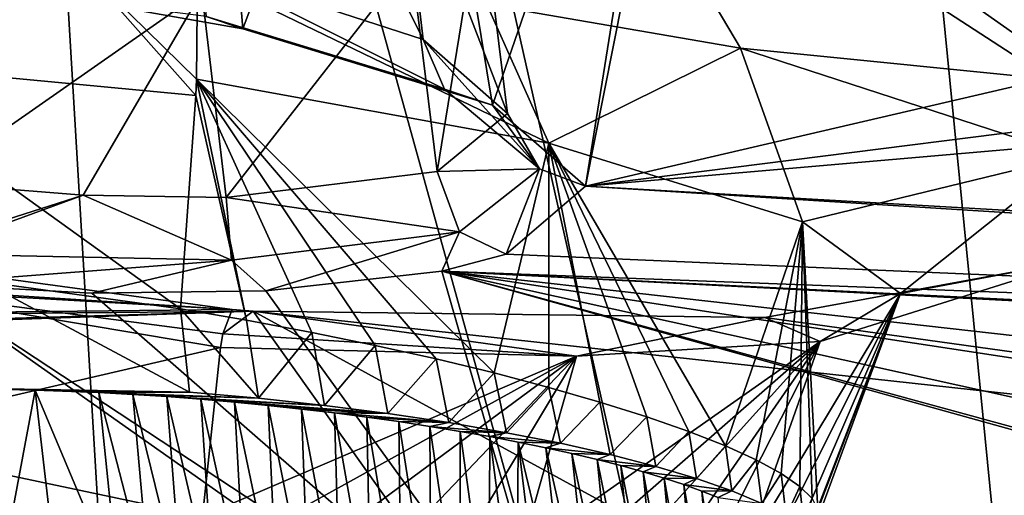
# Model space of a CAD drawing. Header units: metres. Extents: x -147 to 294, y -23 to 81.
# Tile 96 of 256: x 197.44 to 200.9, y 8.64 to 10.31. Entities that reach past the tile are written whole.
import ezdxf

# ---------------------------------------------------------------- set-up
doc = ezdxf.new("R2010")
doc.units = ezdxf.units.M
doc.layers.add('solid_AVA_153', color=7, linetype='CONTINUOUS')

msp = doc.modelspace()

# ---------------------------------------------------------------- linework, layer by layer
at = {"layer": 'solid_AVA_153'}
for points in [[(189.092773, 18.096491, 261.125153), (190.257843, 7.620778, 257.928436), (197.804337, 7.046436, 263.687531)], [(197.178711, 17.53776, 267.08786), (189.092773, 18.096491, 261.125153), (197.804337, 7.046436, 263.687531)], [(197.178711, 17.53776, 267.08786), (207.163498, 7.091622, 267.646393), (206.523483, 17.649658, 270.839233)], [(193.613342, 9.589371, 256.352936), (193.771042, 17.588665, 259.071411), (197.598633, 17.325182, 261.909821)], [(197.178711, 17.53776, 267.08786), (206.529602, 7.067866, 267.465027), (207.163498, 7.091622, 267.646393)], [(197.178711, 17.53776, 267.08786), (197.804337, 7.046436, 263.687531), (206.529602, 7.067866, 267.465027)], [(207.291779, 17.388544, 266.270386), (208.603088, 4.635914, 263.353302), (200.473083, 4.58493, 259.966278)], [(202.49733, 17.241199, 264.547913), (207.291779, 17.388544, 266.270386), (200.473083, 4.58493, 259.966278)], [(197.598633, 17.325182, 261.909821), (200.473083, 4.58493, 259.966278), (193.422699, 5.095963, 254.693085)], [(193.613342, 9.589371, 256.352936), (197.598633, 17.325182, 261.909821), (193.422699, 5.095963, 254.693085)], [(197.598633, 17.325182, 261.909821), (202.49733, 17.241199, 264.547913), (200.473083, 4.58493, 259.966278)], [(191.652023, 12.655334, 251.228699), (198.275375, 11.85704, 257.52124), (192.225754, 6.332683, 249.402283)], [(199.793411, 12.021956, 201.944031), (199.951828, 12.374597, 200.551773), (199.426102, 9.724922, 211.381897)], [(203.500153, 10.673873, 206.240829), (199.426102, 9.724922, 211.381897), (199.951828, 12.374597, 200.551773)], [(198.798859, 11.827229, 203.006683), (199.793411, 12.021956, 201.944031), (199.098846, 10.009295, 210.285889)], [(199.793411, 12.021956, 201.944031), (199.426102, 9.724922, 211.381897), (199.098846, 10.009295, 210.285889)], [(198.275375, 11.85704, 257.52124), (200.052322, 5.436277, 256.619995), (192.225754, 6.332683, 249.402283)], [(198.275375, 11.85704, 257.52124), (206.423767, 11.715429, 261.726685), (200.052322, 5.436277, 256.619995)], [(198.096176, 11.818125, 203.274017), (198.222031, 10.277216, 209.470612), (197.654617, 10.377578, 209.259949)], [(198.096176, 11.818125, 203.274017), (198.798859, 11.827229, 203.006683), (198.222031, 10.277216, 209.470612)], [(198.798859, 11.827229, 203.006683), (199.098846, 10.009295, 210.285889), (198.222031, 10.277216, 209.470612)], [(206.423767, 11.715429, 261.726685), (206.57489, 6.023056, 260.103271), (200.052322, 5.436277, 256.619995)], [(199.079269, 10.363075, 219.437256), (199.970581, 10.209361, 219.845535), (199.228073, 11.462365, 214.206772)], [(204.423492, 10.64331, 215.103912), (199.228073, 11.462365, 214.206772), (201.176758, 10.08964, 219.990219)], [(199.970581, 10.209361, 219.845535), (201.176758, 10.08964, 219.990219), (199.228073, 11.462365, 214.206772)], [(198.427551, 11.10363, 210.258438), (198.077545, 10.493039, 209.777664), (198.855026, 10.240351, 210.475388)], [(198.769043, 10.978479, 210.664063), (198.427551, 11.10363, 210.258438), (198.855026, 10.240351, 210.475388)], [(198.769043, 10.978479, 210.664063), (198.855026, 10.240351, 210.475388), (199.152069, 9.97969, 211.448624)], [(199.059647, 10.728104, 211.627014), (198.769043, 10.978479, 210.664063), (199.152069, 9.97969, 211.448624)], [(193.681625, 10.834175, 255.404922), (194.246948, 5.120649, 254.084824), (201.245712, 4.63292, 259.237183)], [(200.681549, 10.346889, 260.555847), (193.681625, 10.834175, 255.404922), (201.245712, 4.63292, 259.237183)], [(198.812775, 10.519179, 212.620605), (199.059647, 10.728104, 211.627014), (198.904724, 9.776859, 212.446899)], [(199.059647, 10.728104, 211.627014), (199.152069, 9.97969, 211.448624), (198.904724, 9.776859, 212.446899)], [(203.500153, 10.673873, 206.240829), (204.208069, 10.329181, 207.469589), (199.426102, 9.724922, 211.381897)], [(196.792511, 10.162918, 220.281738), (197.650864, 10.501324, 219.365005), (196.152542, 10.507033, 220.034393)], [(196.792511, 10.162918, 220.281738), (198.056305, 10.043324, 219.95755), (197.650864, 10.501324, 219.365005)], [(198.059113, 10.101206, 219.916321), (198.062836, 10.473454, 219.321259), (197.650864, 10.501324, 219.365005)], [(198.056305, 10.043324, 219.95755), (198.059113, 10.101206, 219.916321), (197.650864, 10.501324, 219.365005)], [(198.077484, 10.409302, 213.383835), (198.812775, 10.519179, 212.620605), (198.162918, 9.685465, 213.221542)], [(198.077545, 10.493039, 209.777664), (198.092529, 10.320997, 209.628021), (198.930969, 10.065529, 210.348938)], [(198.855026, 10.240351, 210.475388), (198.077545, 10.493039, 209.777664), (198.930969, 10.065529, 210.348938)], [(198.812775, 10.519179, 212.620605), (198.904724, 9.776859, 212.446899), (198.162918, 9.685465, 213.221542)], [(199.297134, 9.875685, 220.22908), (198.062836, 10.473454, 219.321259), (198.059113, 10.101206, 219.916321)], [(199.297134, 9.875685, 220.22908), (199.079269, 10.363075, 219.437256), (198.062836, 10.473454, 219.321259)], [(198.077484, 10.409302, 213.383835), (197.115631, 9.73637, 213.547958), (197.042343, 10.432308, 213.700516)], [(200.681549, 10.346889, 260.555847), (209.356186, 4.718494, 262.470093), (208.7677, 10.432701, 263.776947)], [(198.077484, 10.409302, 213.383835), (197.661148, 9.692695, 213.450653), (197.115631, 9.73637, 213.547958)], [(198.077484, 10.409302, 213.383835), (198.162918, 9.685465, 213.221542), (197.661148, 9.692695, 213.450653)], [(198.092529, 10.320997, 209.628021), (197.654617, 10.377578, 209.259949), (198.222031, 10.277216, 209.470612)], [(199.297134, 9.875685, 220.22908), (199.970581, 10.209361, 219.845535), (199.079269, 10.363075, 219.437256)], [(200.681549, 10.346889, 260.555847), (201.245712, 4.63292, 259.237183), (209.356186, 4.718494, 262.470093)], [(198.930969, 10.065529, 210.348938), (198.092529, 10.320997, 209.628021), (198.222031, 10.277216, 209.470612)], [(204.208069, 10.329181, 207.469589), (204.847824, 10.195432, 207.870956), (199.426102, 9.724922, 211.381897)], [(180.29892, 10.298569, 219.95163), (197.029724, 7.313323, 224.01593), (197.737366, 7.213188, 224.227509)], [(189.634552, 7.903224, 225.091797), (180.29892, 10.298569, 219.95163), (197.737366, 7.213188, 224.227509)], [(180.29892, 10.298569, 219.95163), (197.708282, 8.080907, 219.666672), (196.403427, 8.060143, 220.375366)], [(188.881287, 9.11427, 219.36058), (197.708282, 8.080907, 219.666672), (180.29892, 10.298569, 219.95163)], [(198.930969, 10.065529, 210.348938), (198.222031, 10.277216, 209.470612), (199.098846, 10.009295, 210.285889)], [(198.855026, 10.240351, 210.475388), (198.930969, 10.065529, 210.348938), (199.26474, 9.78537, 211.400085)], [(198.855026, 10.240351, 210.475388), (199.26474, 9.78537, 211.400085), (199.152069, 9.97969, 211.448624)], [(199.297134, 9.875685, 220.22908), (200.188736, 9.59889, 221.079346), (199.970581, 10.209361, 219.845535)], [(199.970581, 10.209361, 219.845535), (201.137085, 9.830747, 221.332138), (201.176758, 10.08964, 219.990219)], [(200.188736, 9.59889, 221.079346), (201.137085, 9.830747, 221.332138), (199.970581, 10.209361, 219.845535)], [(204.847824, 10.195432, 207.870956), (205.614578, 9.370264, 211.145309), (199.426102, 9.724922, 211.381897)], [(196.792511, 10.162918, 220.281738), (197.306747, 9.38961, 220.254379), (198.003159, 9.294065, 220.102661)], [(198.056305, 10.043324, 219.95755), (196.792511, 10.162918, 220.281738), (198.003159, 9.294065, 220.102661)], [(198.234772, 9.254116, 220.100479), (198.059113, 10.101206, 219.916321), (198.056305, 10.043324, 219.95755)], [(199.104813, 9.068226, 220.31781), (199.297134, 9.875685, 220.22908), (198.059113, 10.101206, 219.916321)], [(198.901276, 9.117554, 220.231339), (199.104813, 9.068226, 220.31781), (198.059113, 10.101206, 219.916321)], [(198.687149, 9.165307, 220.165649), (198.901276, 9.117554, 220.231339), (198.059113, 10.101206, 219.916321)], [(198.463882, 9.211031, 220.121719), (198.687149, 9.165307, 220.165649), (198.059113, 10.101206, 219.916321)], [(198.234772, 9.254116, 220.100479), (198.463882, 9.211031, 220.121719), (198.059113, 10.101206, 219.916321)], [(198.234772, 9.254116, 220.100479), (198.056305, 10.043324, 219.95755), (198.003159, 9.294065, 220.102661)], [(198.930969, 10.065529, 210.348938), (199.098846, 10.009295, 210.285889), (199.26474, 9.78537, 211.400085)], [(199.26474, 9.78537, 211.400085), (199.098846, 10.009295, 210.285889), (199.426102, 9.724922, 211.381897)], [(198.904724, 9.776859, 212.446899), (199.152069, 9.97969, 211.448624), (199.26474, 9.78537, 211.400085)], [(189.975189, 9.878017, 215.081177), (197.096222, 9.381344, 213.775894), (199.16304, 7.925612, 219.826782)], [(190.904694, 9.541573, 216.094681), (189.975189, 9.878017, 215.081177), (199.16304, 7.925612, 219.826782)], [(199.104813, 9.068226, 220.31781), (199.297134, 9.017532, 220.424728), (199.297134, 9.875685, 220.22908)], [(199.917526, 8.811693, 221.031265), (200.188736, 9.59889, 221.079346), (199.297134, 9.875685, 220.22908)], [(199.788788, 8.862316, 220.856445), (199.917526, 8.811693, 221.031265), (199.297134, 9.875685, 220.22908)], [(199.641281, 8.913926, 220.695801), (199.788788, 8.862316, 220.856445), (199.297134, 9.875685, 220.22908)], [(199.47673, 8.96587, 220.551315), (199.641281, 8.913926, 220.695801), (199.297134, 9.875685, 220.22908)], [(199.297134, 9.017532, 220.424728), (199.47673, 8.96587, 220.551315), (199.297134, 9.875685, 220.22908)], [(200.188736, 9.59889, 221.079346), (200.5336, 9.347464, 222.251038), (201.137085, 9.830747, 221.332138)], [(200.5336, 9.347464, 222.251038), (201.167633, 9.467547, 223.25209), (201.137085, 9.830747, 221.332138)], [(198.162918, 9.685465, 213.221542), (198.904724, 9.776859, 212.446899), (198.983292, 9.564347, 212.48111)], [(198.904724, 9.776859, 212.446899), (199.26474, 9.78537, 211.400085), (198.983292, 9.564347, 212.48111)], [(198.983292, 9.564347, 212.48111), (199.26474, 9.78537, 211.400085), (199.147552, 9.485967, 212.514816)], [(199.26474, 9.78537, 211.400085), (199.426102, 9.724922, 211.381897), (199.147552, 9.485967, 212.514816)], [(197.661148, 9.692695, 213.450653), (197.098923, 9.514194, 213.587662), (197.115631, 9.73637, 213.547958)], [(199.147552, 9.485967, 212.514816), (199.426102, 9.724922, 211.381897), (212.10675, 8.927999, 212.06694)], [(199.426102, 9.724922, 211.381897), (205.614578, 9.370264, 211.145309), (212.10675, 8.927999, 212.06694)], [(197.661148, 9.692695, 213.450653), (197.097549, 9.487534, 213.606613), (197.098923, 9.514194, 213.587662)], [(197.661148, 9.692695, 213.450653), (198.18158, 9.464696, 213.27916), (197.097549, 9.487534, 213.606613)], [(197.661148, 9.692695, 213.450653), (198.162918, 9.685465, 213.221542), (198.18158, 9.464696, 213.27916)], [(198.162918, 9.685465, 213.221542), (198.983292, 9.564347, 212.48111), (198.18158, 9.464696, 213.27916)], [(199.917526, 8.811693, 221.031265), (200.026245, 8.762516, 221.218323), (200.188736, 9.59889, 221.079346)], [(200.026245, 8.762516, 221.218323), (200.113724, 8.715093, 221.415878), (200.188736, 9.59889, 221.079346)], [(200.113724, 8.715093, 221.415878), (200.179169, 8.669803, 221.621475), (200.188736, 9.59889, 221.079346)], [(200.179169, 8.669803, 221.621475), (200.22226, 8.627122, 221.833328), (200.188736, 9.59889, 221.079346)], [(200.242661, 8.587491, 222.050659), (200.5336, 9.347464, 222.251038), (200.188736, 9.59889, 221.079346)], [(200.22226, 8.627122, 221.833328), (200.242661, 8.587491, 222.050659), (200.188736, 9.59889, 221.079346)], [(193.081512, 9.582277, 226.611328), (198.183823, 9.291347, 225.506653), (196.342072, 9.54027, 225.022903)], [(193.081512, 9.582277, 226.611328), (193.184692, 9.237536, 228.522659), (198.183823, 9.291347, 225.506653)], [(198.18158, 9.464696, 213.27916), (198.983292, 9.564347, 212.48111), (198.302139, 9.356413, 213.402771)], [(198.983292, 9.564347, 212.48111), (198.921432, 9.426606, 212.857986), (198.302139, 9.356413, 213.402771)], [(198.983292, 9.564347, 212.48111), (199.147552, 9.485967, 212.514816), (198.921432, 9.426606, 212.857986)], [(191.092697, 9.365375, 216.810806), (190.904694, 9.541573, 216.094681), (199.16304, 7.925612, 219.826782)], [(196.844818, 9.37648, 224.625229), (196.342072, 9.54027, 225.022903), (198.183823, 9.291347, 225.506653)], [(198.18158, 9.464696, 213.27916), (197.096222, 9.381344, 213.775894), (197.097549, 9.487534, 213.606613)], [(199.147552, 9.485967, 212.514816), (212.10675, 8.927999, 212.06694), (198.921432, 9.426606, 212.857986)], [(198.18158, 9.464696, 213.27916), (197.691162, 9.348982, 213.677078), (197.096222, 9.381344, 213.775894)], [(198.18158, 9.464696, 213.27916), (198.302139, 9.356413, 213.402771), (197.691162, 9.348982, 213.677078)], [(201.167633, 9.467547, 223.25209), (200.056351, 9.26327, 224.828278), (205.902939, 8.450027, 227.55864)], [(200.251083, 9.178911, 223.467773), (200.056351, 9.26327, 224.828278), (201.167633, 9.467547, 223.25209)], [(200.5336, 9.347464, 222.251038), (200.251083, 9.178911, 223.467773), (201.167633, 9.467547, 223.25209)], [(198.302139, 9.356413, 213.402771), (198.921432, 9.426606, 212.857986), (199.36293, 7.889551, 219.927658)], [(204.402237, 7.901806, 218.143234), (199.36293, 7.889551, 219.927658), (198.921432, 9.426606, 212.857986)], [(213.536911, 8.669196, 213.102051), (214.191162, 8.646174, 213.174728), (198.921432, 9.426606, 212.857986)], [(205.735138, 8.657738, 214.240662), (198.921432, 9.426606, 212.857986), (214.191162, 8.646174, 213.174728)], [(212.977081, 8.725511, 212.886139), (213.536911, 8.669196, 213.102051), (198.921432, 9.426606, 212.857986)], [(212.10675, 8.927999, 212.06694), (212.977081, 8.725511, 212.886139), (198.921432, 9.426606, 212.857986)], [(204.43544, 8.585681, 214.886749), (198.921432, 9.426606, 212.857986), (205.735138, 8.657738, 214.240662)], [(203.95607, 8.051292, 217.537659), (204.402237, 7.901806, 218.143234), (198.921432, 9.426606, 212.857986)], [(203.757309, 8.35733, 216.131454), (203.95607, 8.051292, 217.537659), (198.921432, 9.426606, 212.857986)], [(204.43544, 8.585681, 214.886749), (203.757309, 8.35733, 216.131454), (198.921432, 9.426606, 212.857986)], [(197.306747, 9.38961, 220.254379), (196.742249, 9.024401, 220.514648), (198.033981, 9.001235, 220.041153)], [(197.096222, 9.381344, 213.775894), (199.36293, 7.889551, 219.927658), (199.16304, 7.925612, 219.826782)], [(197.096222, 9.381344, 213.775894), (197.691162, 9.348982, 213.677078), (199.36293, 7.889551, 219.927658)], [(197.306747, 9.38961, 220.254379), (198.033981, 9.001235, 220.041153), (198.003159, 9.294065, 220.102661)], [(191.026962, 9.217155, 217.550278), (191.092697, 9.365375, 216.810806), (199.16304, 7.925612, 219.826782)], [(198.143738, 9.157835, 224.80452), (196.774002, 8.84031, 224.042786), (196.844818, 9.37648, 224.625229)], [(198.151169, 9.206244, 224.892334), (196.844818, 9.37648, 224.625229), (198.183823, 9.291347, 225.506653)], [(198.151169, 9.206244, 224.892334), (198.143738, 9.157835, 224.80452), (196.844818, 9.37648, 224.625229)], [(197.691162, 9.348982, 213.677078), (198.302139, 9.356413, 213.402771), (199.36293, 7.889551, 219.927658)], [(199.992722, 8.450125, 223.136063), (200.251083, 9.178911, 223.467773), (200.5336, 9.347464, 222.251038)], [(200.089996, 8.468593, 222.926605), (199.992722, 8.450125, 223.136063), (200.5336, 9.347464, 222.251038)], [(200.163803, 8.491881, 222.710922), (200.089996, 8.468593, 222.926605), (200.5336, 9.347464, 222.251038)], [(200.213776, 8.51959, 222.491806), (200.163803, 8.491881, 222.710922), (200.5336, 9.347464, 222.251038)], [(200.239929, 8.551518, 222.271118), (200.213776, 8.51959, 222.491806), (200.5336, 9.347464, 222.251038)], [(200.242661, 8.587491, 222.050659), (200.239929, 8.551518, 222.271118), (200.5336, 9.347464, 222.251038)], [(192.070526, 9.070639, 230.201157), (198.848373, 8.453835, 230.183014), (198.25795, 9.285965, 225.502136)], [(192.7612, 9.124054, 229.449173), (192.070526, 9.070639, 230.201157), (198.25795, 9.285965, 225.502136)], [(193.184692, 9.237536, 228.522659), (192.7612, 9.124054, 229.449173), (198.25795, 9.285965, 225.502136)], [(193.184692, 9.237536, 228.522659), (198.25795, 9.285965, 225.502136), (198.183823, 9.291347, 225.506653)], [(198.003159, 9.294065, 220.102661), (198.033981, 9.001235, 220.041153), (198.27652, 8.979245, 220.046051)], [(198.234772, 9.254116, 220.100479), (198.003159, 9.294065, 220.102661), (198.27652, 8.979245, 220.046051)], [(198.151169, 9.206244, 224.892334), (198.183823, 9.291347, 225.506653), (198.25795, 9.285965, 225.502136)], [(199.394516, 9.12774, 224.433716), (198.151169, 9.206244, 224.892334), (198.25795, 9.285965, 225.502136)], [(199.753204, 8.468645, 229.672333), (205.902939, 8.450027, 227.55864), (198.25795, 9.285965, 225.502136)], [(200.056351, 9.26327, 224.828278), (198.25795, 9.285965, 225.502136), (205.902939, 8.450027, 227.55864)], [(198.848373, 8.453835, 230.183014), (199.753204, 8.468645, 229.672333), (198.25795, 9.285965, 225.502136)], [(199.394516, 9.12774, 224.433716), (198.25795, 9.285965, 225.502136), (200.056351, 9.26327, 224.828278)], [(198.234772, 9.254116, 220.100479), (198.27652, 8.979245, 220.046051), (198.463882, 9.211031, 220.121719)], [(200.251083, 9.178911, 223.467773), (199.394516, 9.12774, 224.433716), (200.056351, 9.26327, 224.828278)], [(190.295013, 9.06064, 218.737793), (191.026962, 9.217155, 217.550278), (199.16304, 7.925612, 219.826782)], [(199.394516, 9.12774, 224.433716), (198.143738, 9.157835, 224.80452), (198.151169, 9.206244, 224.892334)], [(198.463882, 9.211031, 220.121719), (198.27652, 8.979245, 220.046051), (198.509003, 8.95407, 220.07283)], [(198.463882, 9.211031, 220.121719), (198.509003, 8.95407, 220.07283), (198.687149, 9.165307, 220.165649)], [(199.198776, 8.439198, 223.996521), (199.394516, 9.12774, 224.433716), (200.251083, 9.178911, 223.467773)], [(199.393967, 8.430168, 223.856583), (199.198776, 8.439198, 223.996521), (200.251083, 9.178911, 223.467773)], [(199.572296, 8.426742, 223.698807), (199.393967, 8.430168, 223.856583), (200.251083, 9.178911, 223.467773)], [(199.732483, 8.428951, 223.524673), (199.572296, 8.426742, 223.698807), (200.251083, 9.178911, 223.467773)], [(199.873077, 8.436819, 223.336288), (199.732483, 8.428951, 223.524673), (200.251083, 9.178911, 223.467773)], [(199.992722, 8.450125, 223.136063), (199.873077, 8.436819, 223.336288), (200.251083, 9.178911, 223.467773)], [(190.150085, 9.161566, 230.931), (185.731079, 9.097225, 234.509171), (198.142365, 8.38507, 230.959305)], [(190.150085, 9.161566, 230.931), (198.142365, 8.38507, 230.959305), (198.848373, 8.453835, 230.183014)], [(191.155609, 9.0832, 230.720779), (190.150085, 9.161566, 230.931), (198.848373, 8.453835, 230.183014)], [(198.143738, 9.157835, 224.80452), (198.079956, 8.564494, 224.366226), (196.774002, 8.84031, 224.042786)], [(199.394516, 9.12774, 224.433716), (198.079956, 8.564494, 224.366226), (198.143738, 9.157835, 224.80452)], [(198.687149, 9.165307, 220.165649), (198.509003, 8.95407, 220.07283), (198.7314, 8.925687, 220.121536)], [(198.687149, 9.165307, 220.165649), (198.7314, 8.925687, 220.121536), (198.901276, 9.117554, 220.231339)], [(188.881287, 9.11427, 219.36058), (189.689194, 9.055021, 219.138077), (197.708282, 8.080907, 219.666672)], [(198.313995, 8.529805, 224.339218), (198.079956, 8.564494, 224.366226), (199.394516, 9.12774, 224.433716)], [(198.545425, 8.499624, 224.28833), (198.313995, 8.529805, 224.339218), (199.394516, 9.12774, 224.433716)], [(198.771332, 8.47424, 224.213974), (198.545425, 8.499624, 224.28833), (199.394516, 9.12774, 224.433716)], [(198.901276, 9.117554, 220.231339), (198.7314, 8.925687, 220.121536), (198.94519, 8.893691, 220.193512)], [(198.989883, 8.453944, 224.116409), (198.771332, 8.47424, 224.213974), (199.394516, 9.12774, 224.433716)], [(198.901276, 9.117554, 220.231339), (198.94519, 8.893691, 220.193512), (199.104813, 9.068226, 220.31781)], [(199.198776, 8.439198, 223.996521), (198.989883, 8.453944, 224.116409), (199.394516, 9.12774, 224.433716)], [(185.731079, 9.097225, 234.509171), (197.729904, 8.272342, 231.886612), (198.142365, 8.38507, 230.959305)], [(185.731079, 9.097225, 234.509171), (197.847168, 7.970449, 233.808823), (197.729904, 8.272342, 231.886612)], [(185.731079, 9.097225, 234.509171), (192.45784, 8.283632, 234.807159), (197.847168, 7.970449, 233.808823)], [(192.070526, 9.070639, 230.201157), (191.155609, 9.0832, 230.720779), (198.848373, 8.453835, 230.183014)], [(199.104813, 9.068226, 220.31781), (198.94519, 8.893691, 220.193512), (199.148911, 8.858461, 220.287445)], [(199.104813, 9.068226, 220.31781), (199.148911, 8.858461, 220.287445), (199.297134, 9.017532, 220.424728)], [(189.689194, 9.055021, 219.138077), (190.295013, 9.06064, 218.737793), (197.708282, 8.080907, 219.666672)], [(190.295013, 9.06064, 218.737793), (199.16304, 7.925612, 219.826782), (197.708282, 8.080907, 219.666672)], [(196.742249, 9.024401, 220.514648), (197.280136, 9.012153, 220.325455), (197.491898, 9.008346, 220.247849)], [(198.033981, 9.001235, 220.041153), (196.742249, 9.024401, 220.514648), (197.491898, 9.008346, 220.247849)], [(197.491898, 9.008346, 220.247849), (197.280136, 9.012153, 220.325455), (197.363693, 8.330276, 220.143967)], [(197.491898, 9.008346, 220.247849), (197.363693, 8.330276, 220.143967), (197.57193, 8.320494, 220.06749)], [(197.491898, 9.008346, 220.247849), (197.57193, 8.320494, 220.06749), (197.787216, 8.305918, 220.012314)], [(197.716125, 8.999768, 220.189941), (197.491898, 9.008346, 220.247849), (197.787216, 8.305918, 220.012314)], [(198.033981, 9.001235, 220.041153), (197.491898, 9.008346, 220.247849), (197.716125, 8.999768, 220.189941)], [(198.27652, 8.979245, 220.046051), (198.033981, 9.001235, 220.041153), (197.716125, 8.999768, 220.189941)], [(197.716125, 8.999768, 220.189941), (197.787216, 8.305918, 220.012314), (197.897369, 8.296906, 219.99295)], [(197.835388, 8.993154, 220.170029), (197.716125, 8.999768, 220.189941), (197.897369, 8.296906, 219.99295)], [(198.27652, 8.979245, 220.046051), (197.716125, 8.999768, 220.189941), (197.835388, 8.993154, 220.170029)], [(199.297134, 9.017532, 220.424728), (199.148911, 8.858461, 220.287445), (199.338272, 8.821137, 220.399307)], [(199.297134, 9.017532, 220.424728), (199.338272, 8.821137, 220.399307), (199.47673, 8.96587, 220.551315)], [(197.835388, 8.993154, 220.170029), (197.897369, 8.296906, 219.99295), (198.00827, 8.286804, 219.979294)], [(197.954895, 8.985239, 220.156937), (197.835388, 8.993154, 220.170029), (198.00827, 8.286804, 219.979294)], [(198.509003, 8.95407, 220.07283), (197.835388, 8.993154, 220.170029), (197.954895, 8.985239, 220.156937)], [(198.509003, 8.95407, 220.07283), (198.27652, 8.979245, 220.046051), (197.835388, 8.993154, 220.170029)], [(197.954895, 8.985239, 220.156937), (198.00827, 8.286804, 219.979294), (198.119644, 8.275631, 219.971375)], [(198.074249, 8.976076, 220.150574), (197.954895, 8.985239, 220.156937), (198.119644, 8.275631, 219.971375)], [(198.509003, 8.95407, 220.07283), (197.954895, 8.985239, 220.156937), (198.074249, 8.976076, 220.150574)], [(198.074249, 8.976076, 220.150574), (198.119644, 8.275631, 219.971375), (198.231216, 8.263402, 219.969208)], [(198.192947, 8.965726, 220.150864), (198.074249, 8.976076, 220.150574), (198.231216, 8.263402, 219.969208)], [(198.7314, 8.925687, 220.121536), (198.074249, 8.976076, 220.150574), (198.192947, 8.965726, 220.150864)], [(198.7314, 8.925687, 220.121536), (198.509003, 8.95407, 220.07283), (198.074249, 8.976076, 220.150574)], [(198.192947, 8.965726, 220.150864), (198.231216, 8.263402, 219.969208), (198.342667, 8.250143, 219.972809)], [(198.310776, 8.954226, 220.1577), (198.192947, 8.965726, 220.150864), (198.342667, 8.250143, 219.972809)], [(198.7314, 8.925687, 220.121536), (198.192947, 8.965726, 220.150864), (198.310776, 8.954226, 220.1577)], [(199.47673, 8.96587, 220.551315), (199.338272, 8.821137, 220.399307), (199.513138, 8.781682, 220.529266)], [(199.47673, 8.96587, 220.551315), (199.513138, 8.781682, 220.529266), (199.641281, 8.913926, 220.695801)], [(198.310776, 8.954226, 220.1577), (198.342667, 8.250143, 219.972809), (198.453491, 8.235921, 219.982193)], [(198.427719, 8.94158, 220.171066), (198.310776, 8.954226, 220.1577), (198.453491, 8.235921, 219.982193)], [(198.7314, 8.925687, 220.121536), (198.310776, 8.954226, 220.1577), (198.427719, 8.94158, 220.171066)], [(198.427719, 8.94158, 220.171066), (198.453491, 8.235921, 219.982193), (198.563263, 8.220783, 219.997314)], [(198.543533, 8.927813, 220.190964), (198.427719, 8.94158, 220.171066), (198.563263, 8.220783, 219.997314)], [(198.7314, 8.925687, 220.121536), (198.427719, 8.94158, 220.171066), (198.543533, 8.927813, 220.190964)], [(198.543533, 8.927813, 220.190964), (198.563263, 8.220783, 219.997314), (198.671768, 8.20475, 220.018158)], [(198.657684, 8.912993, 220.21727), (198.543533, 8.927813, 220.190964), (198.671768, 8.20475, 220.018158)], [(198.94519, 8.893691, 220.193512), (198.543533, 8.927813, 220.190964), (198.657684, 8.912993, 220.21727)], [(198.94519, 8.893691, 220.193512), (198.7314, 8.925687, 220.121536), (198.543533, 8.927813, 220.190964)], [(198.657684, 8.912993, 220.21727), (198.671768, 8.20475, 220.018158), (198.778656, 8.187896, 220.044586)], [(198.769669, 8.897199, 220.249802), (198.657684, 8.912993, 220.21727), (198.778656, 8.187896, 220.044586)], [(198.94519, 8.893691, 220.193512), (198.657684, 8.912993, 220.21727), (198.769669, 8.897199, 220.249802)], [(198.769669, 8.897199, 220.249802), (198.778656, 8.187896, 220.044586), (198.883621, 8.17029, 220.076508)], [(198.879105, 8.880491, 220.288391), (198.769669, 8.897199, 220.249802), (198.883621, 8.17029, 220.076508)], [(198.94519, 8.893691, 220.193512), (198.769669, 8.897199, 220.249802), (198.879105, 8.880491, 220.288391)], [(199.148911, 8.858461, 220.287445), (198.94519, 8.893691, 220.193512), (198.879105, 8.880491, 220.288391)], [(199.641281, 8.913926, 220.695801), (199.513138, 8.781682, 220.529266), (199.673721, 8.740107, 220.67717)], [(199.641281, 8.913926, 220.695801), (199.673721, 8.740107, 220.67717), (199.788788, 8.862316, 220.856445)], [(198.879105, 8.880491, 220.288391), (198.883621, 8.17029, 220.076508), (198.986404, 8.151958, 220.1138)], [(198.985779, 8.862916, 220.332916), (198.879105, 8.880491, 220.288391), (198.986404, 8.151958, 220.1138)], [(199.148911, 8.858461, 220.287445), (198.879105, 8.880491, 220.288391), (198.985779, 8.862916, 220.332916)], [(198.985779, 8.862916, 220.332916), (198.986404, 8.151958, 220.1138), (199.0867, 8.132964, 220.156357)], [(199.089371, 8.844517, 220.38327), (198.985779, 8.862916, 220.332916), (199.0867, 8.132964, 220.156357)], [(199.148911, 8.858461, 220.287445), (198.985779, 8.862916, 220.332916), (199.089371, 8.844517, 220.38327)], [(199.788788, 8.862316, 220.856445), (199.673721, 8.740107, 220.67717), (199.816147, 8.697598, 220.83844)], [(199.788788, 8.862316, 220.856445), (199.816147, 8.697598, 220.83844), (199.917526, 8.811693, 221.031265)], [(196.774002, 8.84031, 224.042786), (198.079956, 8.564494, 224.366226), (197.39122, 8.272047, 224.178406)], [(199.089371, 8.844517, 220.38327), (199.0867, 8.132964, 220.156357), (199.184174, 8.113375, 220.204056)], [(199.338272, 8.821137, 220.399307), (199.148911, 8.858461, 220.287445), (199.089371, 8.844517, 220.38327)], [(199.189621, 8.825346, 220.439316), (199.089371, 8.844517, 220.38327), (199.184174, 8.113375, 220.204056)], [(199.338272, 8.821137, 220.399307), (199.089371, 8.844517, 220.38327), (199.189621, 8.825346, 220.439316)], [(199.189621, 8.825346, 220.439316), (199.184174, 8.113375, 220.204056), (199.27858, 8.093224, 220.25676)], [(199.189621, 8.825346, 220.439316), (199.27858, 8.093224, 220.25676), (199.369705, 8.072581, 220.31427)], [(199.286133, 8.805483, 220.500793), (199.189621, 8.825346, 220.439316), (199.369705, 8.072581, 220.31427)], [(199.338272, 8.821137, 220.399307), (199.189621, 8.825346, 220.439316), (199.286133, 8.805483, 220.500793)], [(199.513138, 8.781682, 220.529266), (199.338272, 8.821137, 220.399307), (199.286133, 8.805483, 220.500793)], [(199.286133, 8.805483, 220.500793), (199.369705, 8.072581, 220.31427), (199.457321, 8.051525, 220.376389)], [(199.378601, 8.785015, 220.567383), (199.286133, 8.805483, 220.500793), (199.457321, 8.051525, 220.376389)], [(199.513138, 8.781682, 220.529266), (199.286133, 8.805483, 220.500793), (199.378601, 8.785015, 220.567383)], [(199.917526, 8.811693, 221.031265), (199.816147, 8.697598, 220.83844), (199.940262, 8.654135, 221.013199)], [(199.917526, 8.811693, 221.031265), (199.940262, 8.654135, 221.013199), (200.026245, 8.762516, 221.218323)], [(199.378601, 8.785015, 220.567383), (199.457321, 8.051525, 220.376389), (199.541183, 8.03011, 220.442871)], [(199.466766, 8.764017, 220.638794), (199.378601, 8.785015, 220.567383), (199.541183, 8.03011, 220.442871)], [(199.513138, 8.781682, 220.529266), (199.378601, 8.785015, 220.567383), (199.466766, 8.764017, 220.638794)], [(199.673721, 8.740107, 220.67717), (199.513138, 8.781682, 220.529266), (199.466766, 8.764017, 220.638794)], [(199.466766, 8.764017, 220.638794), (199.541183, 8.03011, 220.442871), (199.621094, 8.008394, 220.513535)], [(199.550354, 8.742557, 220.714783), (199.466766, 8.764017, 220.638794), (199.621094, 8.008394, 220.513535)], [(199.673721, 8.740107, 220.67717), (199.466766, 8.764017, 220.638794), (199.550354, 8.742557, 220.714783)], [(200.026245, 8.762516, 221.218323), (199.940262, 8.654135, 221.013199), (200.046326, 8.609717, 221.201324)], [(200.026245, 8.762516, 221.218323), (200.046326, 8.609717, 221.201324), (200.113724, 8.715093, 221.415878)], [(199.550354, 8.742557, 220.714783), (199.621094, 8.008394, 220.513535), (199.696838, 7.986437, 220.588181)], [(199.62915, 8.720705, 220.79509), (199.550354, 8.742557, 220.714783), (199.696838, 7.986437, 220.588181)], [(199.673721, 8.740107, 220.67717), (199.550354, 8.742557, 220.714783), (199.62915, 8.720705, 220.79509)], [(199.816147, 8.697598, 220.83844), (199.673721, 8.740107, 220.67717), (199.62915, 8.720705, 220.79509)], [(199.62915, 8.720705, 220.79509), (199.696838, 7.986437, 220.588181), (199.768234, 7.964281, 220.666641)], [(199.702835, 8.69854, 220.87941), (199.62915, 8.720705, 220.79509), (199.768234, 7.964281, 220.666641)], [(199.816147, 8.697598, 220.83844), (199.62915, 8.720705, 220.79509), (199.702835, 8.69854, 220.87941)], [(199.702835, 8.69854, 220.87941), (199.768234, 7.964281, 220.666641), (199.835007, 7.942004, 220.748627)], [(199.771332, 8.676103, 220.967575), (199.702835, 8.69854, 220.87941), (199.835007, 7.942004, 220.748627)], [(199.816147, 8.697598, 220.83844), (199.702835, 8.69854, 220.87941), (199.771332, 8.676103, 220.967575)], [(199.940262, 8.654135, 221.013199), (199.816147, 8.697598, 220.83844), (199.771332, 8.676103, 220.967575)], [(200.113724, 8.715093, 221.415878), (200.046326, 8.609717, 221.201324), (200.131119, 8.565535, 221.397873)], [(200.113724, 8.715093, 221.415878), (200.131119, 8.565535, 221.397873), (200.179169, 8.669803, 221.621475)], [(199.771332, 8.676103, 220.967575), (199.835007, 7.942004, 220.748627), (199.896942, 7.91969, 220.833786)], [(199.834518, 8.653427, 221.059433), (199.771332, 8.676103, 220.967575), (199.896942, 7.91969, 220.833786)], [(199.940262, 8.654135, 221.013199), (199.771332, 8.676103, 220.967575), (199.834518, 8.653427, 221.059433)], [(199.940262, 8.654135, 221.013199), (199.834518, 8.653427, 221.059433), (199.892227, 8.630575, 221.154724)], [(199.834518, 8.653427, 221.059433), (199.896942, 7.91969, 220.833786), (199.953903, 7.897393, 220.92189)], [(199.892227, 8.630575, 221.154724), (199.834518, 8.653427, 221.059433), (199.953903, 7.897393, 220.92189)], [(200.046326, 8.609717, 221.201324), (199.940262, 8.654135, 221.013199), (199.892227, 8.630575, 221.154724)], [(200.179169, 8.669803, 221.621475), (200.131119, 8.565535, 221.397873), (200.194153, 8.521521, 221.603333)], [(200.179169, 8.669803, 221.621475), (200.194153, 8.521521, 221.603333), (200.22226, 8.627122, 221.833328)]]:
    msp.add_3dface(points, dxfattribs=at)

doc.saveas('drawing.dxf')
